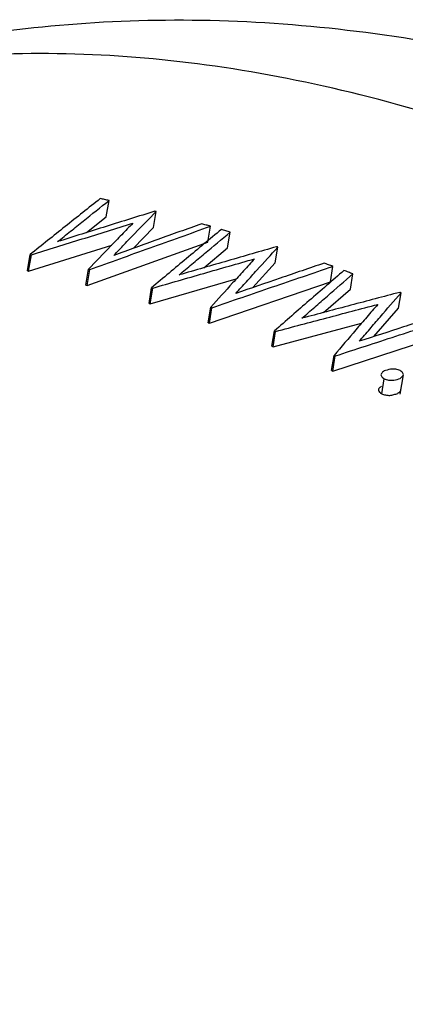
# Model space of a CAD drawing. Header units: inches. Extents: x 0.6 to 16.3, y 0.2 to 11.5.
# Tile 30 of 33: x 15.0603 to 15.1285, y 10.8243 to 10.9986. Entities that reach past the tile are written whole.
import ezdxf

# ---------------------------------------------------------------- set-up
doc = ezdxf.new("R2010")
doc.units = ezdxf.units.IN
doc.header["$MEASUREMENT"] = 0

msp = doc.modelspace()

# ---------------------------------------------------------------- linework, layer by layer
at = {"color": 7, "linetype": 'Continuous', "lineweight": 25}
for p, q in [((15.07566, 10.96372), (15.07614, 10.9666)), ((15.08399, 10.96179), (15.08446, 10.96463)), ((15.07215, 10.96092), (15.07566, 10.96372)), ((15.08044, 10.95813), (15.08399, 10.96179)), ((15.09361, 10.95923), (15.09407, 10.96204)), ((15.09711, 10.95822), (15.09757, 10.96101)), ((15.07225, 10.95155), (15.09361, 10.95923)), ((15.06171, 10.95416), (15.06218, 10.95702)), ((15.06192, 10.95411), (15.07661, 10.95871)), ((15.09291, 10.9547), (15.09711, 10.95822)), ((15.10555, 10.95558), (15.106, 10.95834)), ((15.06192, 10.95411), (15.0624, 10.95697)), ((15.10155, 10.95118), (15.10555, 10.95558)), ((15.06171, 10.95416), (15.06193, 10.95411)), ((15.07204, 10.9516), (15.0725, 10.95442)), ((15.07225, 10.95155), (15.07272, 10.95436)), ((15.11528, 10.9522), (15.11573, 10.95494)), ((15.11882, 10.95089), (15.11927, 10.95361)), ((15.08343, 10.94831), (15.09865, 10.95272)), ((15.09388, 10.94487), (15.11528, 10.9522)), ((15.07204, 10.9516), (15.07225, 10.95155)), ((15.08321, 10.94838), (15.08367, 10.95116)), ((15.08343, 10.94831), (15.08389, 10.95109)), ((15.11409, 10.94677), (15.11882, 10.95089)), ((15.12733, 10.94755), (15.12778, 10.95025)), ((15.08321, 10.94838), (15.08343, 10.94831)), ((15.09366, 10.94495), (15.09412, 10.94769)), ((15.09388, 10.94487), (15.09433, 10.94762)), ((15.12299, 10.94251), (15.12733, 10.94755)), ((15.09366, 10.94495), (15.09388, 10.94487)), ((15.10516, 10.94071), (15.12078, 10.94486)), ((15.10494, 10.9408), (15.10539, 10.94351)), ((15.10516, 10.94071), (15.1056, 10.94342)), ((15.1157, 10.9364), (15.13713, 10.94338)), ((15.10494, 10.9408), (15.10516, 10.94071)), ((15.11549, 10.9365), (15.11593, 10.93918)), ((15.1157, 10.9364), (15.11615, 10.93909)), ((15.11549, 10.9365), (15.11571, 10.9364)), ((15.12437, 10.93235), (15.12481, 10.93502)), ((15.12763, 10.93232), (15.1282, 10.93575))]:
    msp.add_line(p, q, dxfattribs=at)
for points, knots in [([(15.56987, 10.34713), (15.57022, 10.3495), (15.57191, 10.36101), (15.57344, 10.38234), (15.57373, 10.41139), (15.57194, 10.44128), (15.56821, 10.47179), (15.56258, 10.50272), (15.55512, 10.5339), (15.5459, 10.56517), (15.53501, 10.59637), (15.52252, 10.62737), (15.5085, 10.65803), (15.49303, 10.68821), (15.4762, 10.71777), (15.45809, 10.74657), (15.43878, 10.77448), (15.41835, 10.80137), (15.3969, 10.82711), (15.3745, 10.85156), (15.35124, 10.8746), (15.32721, 10.89611), (15.30247, 10.91597), (15.27712, 10.93404), (15.25124, 10.95019), (15.22492, 10.96429), (15.19829, 10.97617), (15.17153, 10.98569), (15.14483, 10.9927), (15.11844, 10.99712), (15.09259, 10.99889), (15.06754, 10.99802), (15.04346, 10.99463), (15.02061, 10.98865), (15.00269, 10.98223), (14.99288, 10.977), (14.98984, 10.97538)], [0, 0, 0, 0, 0.007995, 0.03876, 0.069686, 0.100784, 0.131921, 0.163009, 0.194009, 0.22491, 0.255713, 0.28643, 0.317076, 0.347671, 0.378236, 0.408793, 0.439362, 0.46996, 0.500611, 0.531336, 0.562159, 0.5931, 0.624178, 0.655404, 0.686776, 0.718272, 0.749833, 0.781323, 0.812586, 0.843434, 0.873691, 0.903237, 0.932038, 0.960141, 0.98766, 1, 1, 1, 1]), ([(15.0746, 10.96693), (15.07356, 10.96611), (15.07149, 10.96446), (15.06735, 10.96116), (15.06425, 10.95868), (15.06218, 10.95702)], [0, 0, 0, 0, 0.250045, 0.500091, 1, 1, 1, 1]), ([(15.06705, 10.95931), (15.0678, 10.95992), (15.06932, 10.96114), (15.07235, 10.96357), (15.07462, 10.96539), (15.07614, 10.9666)], [0, 0, 0, 0, 0.25006, 0.500121, 1, 1, 1, 1]), ([(15.07614, 10.9666), (15.07601, 10.96662), (15.07575, 10.96668), (15.07524, 10.96679), (15.07486, 10.96687), (15.0746, 10.96693)], [0, 0, 0, 0, 0.250464, 0.500929, 1, 1, 1, 1]), ([(15.08424, 10.96469), (15.08281, 10.96424), (15.07994, 10.96335), (15.07421, 10.96157), (15.06991, 10.96021), (15.06705, 10.95931)], [0, 0, 0, 0, 0.250039, 0.500078, 1, 1, 1, 1]), ([(15.07697, 10.95688), (15.0776, 10.95753), (15.07884, 10.95883), (15.08134, 10.96142), (15.08321, 10.96335), (15.08446, 10.96463)], [0, 0, 0, 0, 0.250099, 0.500198, 1, 1, 1, 1]), ([(15.08446, 10.96463), (15.08444, 10.96464), (15.0844, 10.96465), (15.08433, 10.96466), (15.08428, 10.96468), (15.08424, 10.96469)], [0, 0, 0, 0, 0.250402, 0.500804, 1, 1, 1, 1]), ([(15.0624, 10.95697), (15.06389, 10.95744), (15.06688, 10.95838), (15.07287, 10.96025), (15.07735, 10.96164), (15.08035, 10.96257)], [0, 0, 0, 0, 0.250039, 0.500079, 1, 1, 1, 1]), ([(15.08035, 10.96257), (15.07969, 10.96189), (15.07838, 10.96054), (15.07576, 10.95783), (15.07381, 10.95579), (15.0725, 10.95442)], [0, 0, 0, 0, 0.250101, 0.500202, 1, 1, 1, 1]), ([(15.09253, 10.96248), (15.09124, 10.96201), (15.08864, 10.96108), (15.08346, 10.95921), (15.07957, 10.95781), (15.07697, 10.95688)], [0, 0, 0, 0, 0.250025, 0.50005, 1, 1, 1, 1]), ([(15.09407, 10.96204), (15.09395, 10.96207), (15.09369, 10.96215), (15.09317, 10.96229), (15.09279, 10.9624), (15.09253, 10.96248)], [0, 0, 0, 0, 0.250349, 0.500699, 1, 1, 1, 1]), ([(15.07272, 10.95436), (15.0745, 10.955), (15.07806, 10.95629), (15.08518, 10.95885), (15.09052, 10.96076), (15.09407, 10.96204)], [0, 0, 0, 0, 0.2500292, 0.5000584, 1, 1, 1, 1]), ([(15.09601, 10.96147), (15.09498, 10.96061), (15.09292, 10.9589), (15.08881, 10.95547), (15.08572, 10.95288), (15.08367, 10.95116)], [0, 0, 0, 0, 0.250054, 0.500107, 1, 1, 1, 1]), ([(15.08853, 10.95343), (15.08929, 10.95406), (15.09079, 10.95533), (15.0938, 10.95786), (15.09607, 10.95975), (15.09757, 10.96101)], [0, 0, 0, 0, 0.250048, 0.500096, 1, 1, 1, 1]), ([(15.09757, 10.96101), (15.09744, 10.96104), (15.09718, 10.96112), (15.09666, 10.96128), (15.09627, 10.96139), (15.09601, 10.96147)], [0, 0, 0, 0, 0.25033, 0.500659, 1, 1, 1, 1]), ([(15.06218, 10.95702), (15.0622, 10.95702), (15.06224, 10.95701), (15.06231, 10.95699), (15.06236, 10.95698), (15.0624, 10.95697)], [0, 0, 0, 0, 0.250433, 0.500867, 1, 1, 1, 1]), ([(15.10578, 10.95841), (15.10435, 10.958), (15.10147, 10.95717), (15.09572, 10.95551), (15.09141, 10.95426), (15.08853, 10.95343)], [0, 0, 0, 0, 0.250052, 0.500103, 1, 1, 1, 1]), ([(15.09858, 10.95016), (15.0992, 10.95085), (15.10044, 10.95222), (15.10291, 10.95495), (15.10477, 10.95698), (15.106, 10.95834)], [0, 0, 0, 0, 0.25005, 0.5001, 1, 1, 1, 1]), ([(15.106, 10.95834), (15.10599, 10.95834), (15.10595, 10.95836), (15.10588, 10.95838), (15.10582, 10.9584), (15.10578, 10.95841)], [0, 0, 0, 0, 0.25028, 0.50056, 1, 1, 1, 1]), ([(15.08389, 10.95109), (15.08539, 10.95153), (15.08839, 10.9524), (15.09439, 10.95413), (15.09889, 10.95542), (15.10189, 10.95628)], [0, 0, 0, 0, 0.250053, 0.500106, 1, 1, 1, 1]), ([(15.10189, 10.95628), (15.10124, 10.95557), (15.09995, 10.95415), (15.09735, 10.95129), (15.09541, 10.94913), (15.09412, 10.94769)], [0, 0, 0, 0, 0.25005, 0.5001, 1, 1, 1, 1]), ([(15.11418, 10.9555), (15.11288, 10.95506), (15.11028, 10.95417), (15.10508, 10.95239), (15.10118, 10.95105), (15.09858, 10.95016)], [0, 0, 0, 0, 0.25002, 0.500041, 1, 1, 1, 1]), ([(15.11573, 10.95494), (15.1156, 10.95498), (15.11534, 10.95508), (15.11482, 10.95527), (15.11443, 10.95541), (15.11418, 10.9555)], [0, 0, 0, 0, 0.2502389, 0.5004778, 1, 1, 1, 1]), ([(15.0725, 10.95442), (15.07252, 10.95442), (15.07256, 10.95441), (15.07263, 10.95439), (15.07268, 10.95437), (15.07272, 10.95436)], [0, 0, 0, 0, 0.250368, 0.500736, 1, 1, 1, 1]), ([(15.09433, 10.94762), (15.09612, 10.94823), (15.09968, 10.94945), (15.10681, 10.9519), (15.11217, 10.95372), (15.11573, 10.95494)], [0, 0, 0, 0, 0.250008, 0.500016, 1, 1, 1, 1]), ([(15.11769, 10.95421), (15.11667, 10.95332), (15.11461, 10.95154), (15.11051, 10.94798), (15.10743, 10.9453), (15.10539, 10.94351)], [0, 0, 0, 0, 0.250043, 0.500087, 1, 1, 1, 1]), ([(15.11025, 10.94575), (15.11101, 10.94641), (15.11251, 10.94772), (15.11551, 10.95034), (15.11777, 10.95231), (15.11927, 10.95361)], [0, 0, 0, 0, 0.250038, 0.500075, 1, 1, 1, 1]), ([(15.11927, 10.95361), (15.11914, 10.95366), (15.11887, 10.95376), (15.11835, 10.95396), (15.11796, 10.95411), (15.11769, 10.95421)], [0, 0, 0, 0, 0.250223, 0.500447, 1, 1, 1, 1]), ([(15.08367, 10.95116), (15.08369, 10.95115), (15.08372, 10.95114), (15.0838, 10.95112), (15.08385, 10.9511), (15.08389, 10.95109)], [0, 0, 0, 0, 0.250305, 0.50061, 1, 1, 1, 1]), ([(15.12755, 10.95034), (15.12611, 10.94996), (15.12323, 10.9492), (15.11746, 10.94767), (15.11314, 10.94652), (15.11025, 10.94575)], [0, 0, 0, 0, 0.250042, 0.500084, 1, 1, 1, 1]), ([(15.1204, 10.94167), (15.12101, 10.94239), (15.12224, 10.94382), (15.1247, 10.94669), (15.12654, 10.94883), (15.12778, 10.95025)], [0, 0, 0, 0, 0.250062, 0.500125, 1, 1, 1, 1]), ([(15.12778, 10.95025), (15.12776, 10.95026), (15.12772, 10.95027), (15.12765, 10.9503), (15.12759, 10.95033), (15.12755, 10.95034)], [0, 0, 0, 0, 0.250184, 0.500368, 1, 1, 1, 1]), ([(15.09412, 10.94769), (15.09413, 10.94769), (15.09417, 10.94767), (15.09424, 10.94765), (15.0943, 10.94763), (15.09433, 10.94762)], [0, 0, 0, 0, 0.250254, 0.500507, 1, 1, 1, 1]), ([(15.1056, 10.94342), (15.10711, 10.94382), (15.11012, 10.94463), (15.11614, 10.94622), (15.12065, 10.94741), (15.12366, 10.9482)], [0, 0, 0, 0, 0.250044, 0.500087, 1, 1, 1, 1]), ([(15.12366, 10.9482), (15.12302, 10.94746), (15.12172, 10.94596), (15.11915, 10.94296), (15.11722, 10.94069), (15.11593, 10.93918)], [0, 0, 0, 0, 0.250064, 0.500128, 1, 1, 1, 1]), ([(15.136, 10.94675), (15.1347, 10.94633), (15.1321, 10.94548), (15.1269, 10.94379), (15.123, 10.94252), (15.1204, 10.94167)], [0, 0, 0, 0, 0.250017, 0.500033, 1, 1, 1, 1]), ([(15.11615, 10.93909), (15.11793, 10.93967), (15.12151, 10.94084), (15.12865, 10.94316), (15.134, 10.9449), (15.13757, 10.94606)], [0, 0, 0, 0, 0.250021, 0.500042, 1, 1, 1, 1]), ([(15.10539, 10.94351), (15.1054, 10.9435), (15.10544, 10.94349), (15.10551, 10.94346), (15.10557, 10.94344), (15.1056, 10.94342)], [0, 0, 0, 0, 0.250204, 0.500408, 1, 1, 1, 1]), ([(15.11593, 10.93918), (15.11595, 10.93918), (15.11598, 10.93916), (15.11606, 10.93913), (15.11611, 10.9391), (15.11615, 10.93909)], [0, 0, 0, 0, 0.250164, 0.500328, 1, 1, 1, 1]), ([(15.12479, 10.93642), (15.12461, 10.93628), (15.12434, 10.93607), (15.12418, 10.93575), (15.12433, 10.9354), (15.12461, 10.93517), (15.12481, 10.93502)], [0, 0, 0, 0, 0.309221, 0.471348, 0.634598, 1, 1, 1, 1]), ([(15.12761, 10.93652), (15.12737, 10.93659), (15.12699, 10.93671), (15.12639, 10.93678), (15.12564, 10.93671), (15.12514, 10.93654), (15.12479, 10.93642)], [0, 0, 0, 0, 0.28088, 0.439135, 0.598938, 1, 1, 1, 1]), ([(15.12763, 10.93511), (15.12781, 10.93525), (15.12808, 10.93545), (15.12824, 10.93578), (15.1281, 10.93613), (15.12781, 10.93636), (15.12761, 10.93652)], [0, 0, 0, 0, 0.306303, 0.466791, 0.628492, 1, 1, 1, 1]), ([(15.12481, 10.93502), (15.12505, 10.93495), (15.12544, 10.93483), (15.12604, 10.93476), (15.12679, 10.93482), (15.12728, 10.93499), (15.12763, 10.93511)], [0, 0, 0, 0, 0.284451, 0.443386, 0.603828, 1, 1, 1, 1]), ([(15.12435, 10.93375), (15.1242, 10.93364), (15.12399, 10.93347), (15.1238, 10.93323), (15.12375, 10.93297), (15.12398, 10.93267), (15.12424, 10.93246), (15.12437, 10.93235)], [0, 0, 0, 0, 0.249503, 0.381936, 0.500664, 0.750502, 1, 1, 1, 1]), ([(15.12719, 10.93245), (15.12734, 10.93256), (15.12756, 10.93273), (15.12773, 10.93297), (15.1278, 10.93312), (15.12775, 10.93318), (15.12775, 10.93319)], [0, 0, 0, 0, 0.481386, 0.736991, 0.966005, 1, 1, 1, 1]), ([(15.12437, 10.93235), (15.12458, 10.93229), (15.12491, 10.93219), (15.1254, 10.93211), (15.12592, 10.9321), (15.12653, 10.93223), (15.12697, 10.93238), (15.12719, 10.93245)], [0, 0, 0, 0, 0.249499, 0.381984, 0.500666, 0.750507, 1, 1, 1, 1])]:
    msp.add_open_spline(points, degree=3, knots=knots, dxfattribs=at)
at = {"color": 8, "linetype": 'Continuous', "lineweight": 25}
msp.add_open_spline([(15.54797, 10.31582), (15.54907, 10.32536), (15.55128, 10.34443), (15.55173, 10.37535), (15.54997, 10.40784), (15.54581, 10.44153), (15.53939, 10.47581), (15.53077, 10.51074), (15.51985, 10.54644), (15.50678, 10.58231), (15.49181, 10.61774), (15.47497, 10.65284), (15.45614, 10.68768), (15.43564, 10.72167), (15.41381, 10.75425), (15.39065, 10.78555), (15.36606, 10.8156), (15.34043, 10.84388), (15.31421, 10.86994), (15.28736, 10.89392), (15.25977, 10.9158), (15.23192, 10.93518), (15.20427, 10.95179), (15.17674, 10.96574), (15.14927, 10.97699), (15.12233, 10.98531), (15.09636, 10.9906), (15.07126, 10.99296), (15.04698, 10.99235), (15.02403, 10.98858), (15.00486, 10.98298), (14.99412, 10.97751), (14.98984, 10.97533)], degree=3, knots=[0, 0, 0, 0, 0.033276, 0.066553, 0.100796, 0.135039, 0.168316, 0.201592, 0.235836, 0.270079, 0.303347, 0.336614, 0.370848, 0.405082, 0.438337, 0.471591, 0.505812, 0.540033, 0.573275, 0.606517, 0.640725, 0.674933, 0.708169, 0.741406, 0.775607, 0.809809, 0.843048, 0.876287, 0.910492, 0.944696, 0.977946, 1, 1, 1, 1], dxfattribs=at)

doc.saveas('drawing.dxf')
